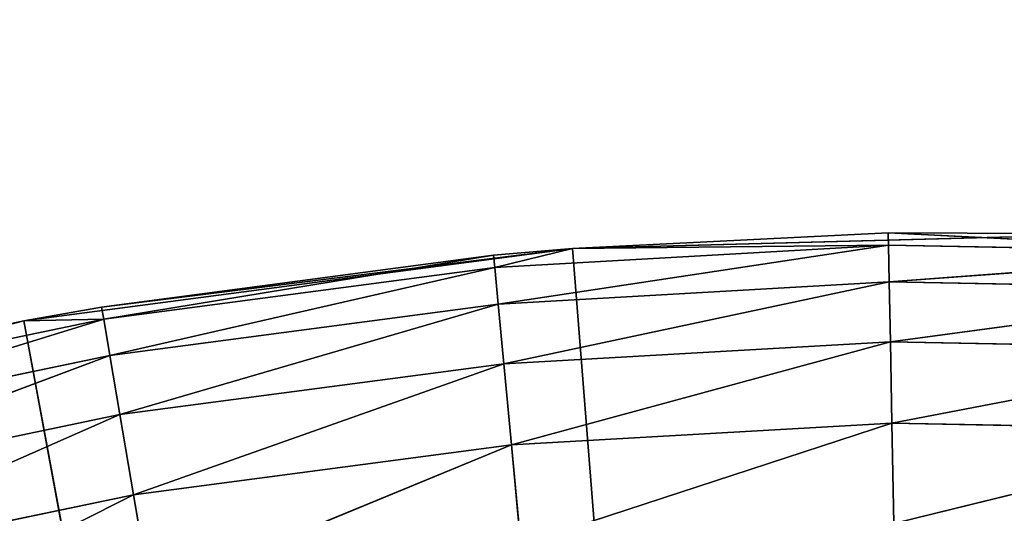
# Model space of a CAD drawing. Extents: x 0.1 to 25.1, y 0 to 8.
# Tile 98 of 256: x 2.0111 to 2.1321, y 2.7911 to 2.8517. Entities that reach past the tile are written whole.
import ezdxf

# ---------------------------------------------------------------- set-up
doc = ezdxf.new("R2010")
doc.units = 0
doc.header["$LTSCALE"] = 2.54
doc.layers.get('0').update_dxf_attribs({"color": 13, "linetype": 'CONTINUOUS'})

# ---------------------------------------------------------------- blocks, each defined once
blk = doc.blocks.new('P__KA__AZIENKOWA_DOCIA_25C')
at = {"color": 0}
for p, q in [((2.11785, 2.82554, 28.95), (2.07901, 2.82363, 29.35)), ((2.11785, 2.82554, 28.95), (2.07901, 2.82363, 29.35)), ((2.11785, 2.82554, 28.95), (2.07901, 2.82363, 28.95)), ((2.11785, 2.82554, 28.95), (2.07901, 2.82363, 28.95)), ((2.07901, 2.82363, 29.35), (2.14702, 2.82544, 29.35)), ((2.07901, 2.82363, 29.35), (2.14702, 2.82544, 29.35)), ((2.14702, 2.82544, 29.35), (2.11785, 2.82554, 28.95)), ((2.14702, 2.82544, 28.95), (2.11785, 2.82554, 28.95)), ((2.14702, 2.82544, 29.35), (2.11785, 2.82554, 28.95)), ((2.11785, 2.82554, 28.95), (2.11788, 2.82402, 28.93264)), ((2.11785, 2.82554, 28.95), (2.11788, 2.82402, 28.93264)), ((2.11785, 2.82554, 28.95), (2.16637, 2.82313, 28.93264)), ((2.11785, 2.82554, 28.95), (2.16637, 2.82313, 28.93264)), ((2.14702, 2.82544, 28.95), (2.11785, 2.82554, 28.95)), ((2.01156, 2.81472, 29.35), (2.07901, 2.82363, 29.35)), ((2.01156, 2.81472, 29.35), (2.07901, 2.82363, 29.35)), ((2.07901, 2.82363, 29.35), (2.02113, 2.81643, 28.95)), ((2.07901, 2.82363, 29.35), (2.02113, 2.81643, 28.95)), ((2.07901, 2.82363, 29.35), (2.06932, 2.82279, 28.95)), ((2.07901, 2.82363, 28.95), (2.06932, 2.82279, 28.95)), ((2.07901, 2.82363, 29.35), (2.06932, 2.82279, 28.95)), ((2.07901, 2.82363, 28.95), (2.06932, 2.82279, 28.95)), ((2.11788, 2.82402, 28.93264), (2.06946, 2.82128, 28.93264)), ((2.11788, 2.82402, 28.93264), (2.06946, 2.82128, 28.93264)), ((2.07901, 2.82363, 28.95), (2.06946, 2.82128, 28.93264)), ((2.07901, 2.82363, 28.95), (2.06946, 2.82128, 28.93264)), ((2.11788, 2.82402, 28.93264), (2.06989, 2.81679, 28.9158)), ((2.11788, 2.82402, 28.93264), (2.06989, 2.81679, 28.9158)), ((2.11788, 2.82402, 28.93264), (2.07901, 2.82363, 28.95)), ((2.11788, 2.82402, 28.93264), (2.07901, 2.82363, 28.95)), ((2.07901, 2.82363, 28.95), (2.07901, 2.82363, 29.35)), ((2.07901, 2.82363, 28.95), (2.07901, 2.82363, 29.35)), ((2.07901, 2.82363, 29.35), (2.13026, 2.17566, 29.35)), ((2.07901, 2.82363, 29.35), (2.13026, 2.17566, 29.35)), ((2.11797, 2.81951, 28.9158), (2.11788, 2.82402, 28.93264)), ((2.11788, 2.82402, 28.93264), (2.16637, 2.82313, 28.93264)), ((2.11788, 2.82402, 28.93264), (2.16637, 2.82313, 28.93264)), ((2.11797, 2.81951, 28.9158), (2.11788, 2.82402, 28.93264)), ((2.11797, 2.81951, 28.9158), (2.16637, 2.82313, 28.93264)), ((2.11797, 2.81951, 28.9158), (2.16637, 2.82313, 28.93264)), ((2.06932, 2.82279, 28.95), (2.02113, 2.81643, 28.95)), ((2.06932, 2.82279, 28.95), (2.02113, 2.81643, 28.95)), ((2.02139, 2.81493, 28.93264), (2.06932, 2.82279, 28.95)), ((2.02139, 2.81493, 28.93264), (2.06932, 2.82279, 28.95)), ((2.06946, 2.82128, 28.93264), (2.06932, 2.82279, 28.95)), ((2.06946, 2.82128, 28.93264), (2.06932, 2.82279, 28.95)), ((2.02139, 2.81493, 28.93264), (2.06946, 2.82128, 28.93264)), ((2.02139, 2.81493, 28.93264), (2.06946, 2.82128, 28.93264)), ((2.02214, 2.81048, 28.9158), (2.06946, 2.82128, 28.93264)), ((2.02214, 2.81048, 28.9158), (2.06946, 2.82128, 28.93264)), ((2.06989, 2.81679, 28.9158), (2.06946, 2.82128, 28.93264)), ((2.06989, 2.81679, 28.9158), (2.06946, 2.82128, 28.93264)), ((2.11797, 2.81951, 28.9158), (2.06989, 2.81679, 28.9158)), ((2.11797, 2.81951, 28.9158), (2.06989, 2.81679, 28.9158)), ((2.11797, 2.81951, 28.9158), (2.07058, 2.80945, 28.9)), ((2.11797, 2.81951, 28.9158), (2.07058, 2.80945, 28.9)), ((2.11811, 2.81214, 28.9), (2.11797, 2.81951, 28.9158)), ((2.11797, 2.81951, 28.9158), (2.16612, 2.81863, 28.9158)), ((2.11797, 2.81951, 28.9158), (2.16612, 2.81863, 28.9158)), ((2.11811, 2.81214, 28.9), (2.11797, 2.81951, 28.9158)), ((2.11811, 2.81214, 28.9), (2.16612, 2.81863, 28.9158)), ((2.11811, 2.81214, 28.9), (2.16612, 2.81863, 28.9158)), ((2.01156, 2.81472, 29.35), (2.02113, 2.81643, 28.95)), ((2.02113, 2.81643, 28.95), (2.01156, 2.81472, 28.95)), ((2.01156, 2.81472, 29.35), (2.02113, 2.81643, 28.95)), ((2.02113, 2.81643, 28.95), (2.01156, 2.81472, 28.95)), ((2.02113, 2.81643, 28.95), (2.02139, 2.81493, 28.93264)), ((2.02113, 2.81643, 28.95), (2.02139, 2.81493, 28.93264)), ((2.02214, 2.81048, 28.9158), (2.06989, 2.81679, 28.9158)), ((2.02214, 2.81048, 28.9158), (2.06989, 2.81679, 28.9158)), ((2.02338, 2.80322, 28.9), (2.06989, 2.81679, 28.9158)), ((2.02338, 2.80322, 28.9), (2.06989, 2.81679, 28.9158)), ((2.07058, 2.80945, 28.9), (2.06989, 2.81679, 28.9158)), ((2.07058, 2.80945, 28.9), (2.06989, 2.81679, 28.9158)), ((1.94541, 2.79882, 29.35), (2.01156, 2.81472, 29.35)), ((1.94541, 2.79882, 29.35), (2.01156, 2.81472, 29.35)), ((2.01156, 2.81472, 29.35), (1.97355, 2.80648, 28.95)), ((2.01156, 2.81472, 29.35), (1.97355, 2.80648, 28.95)), ((2.01156, 2.81472, 28.95), (1.97355, 2.80648, 28.95)), ((2.01156, 2.81472, 28.95), (1.97355, 2.80648, 28.95)), ((2.02139, 2.81493, 28.93264), (1.97392, 2.80501, 28.93264)), ((2.02139, 2.81493, 28.93264), (1.97392, 2.80501, 28.93264)), ((2.01156, 2.81472, 28.95), (1.97392, 2.80501, 28.93264)), ((2.01156, 2.81472, 28.95), (1.97392, 2.80501, 28.93264)), ((2.02139, 2.81493, 28.93264), (1.97501, 2.80063, 28.9158)), ((2.02139, 2.81493, 28.93264), (1.97501, 2.80063, 28.9158)), ((2.02139, 2.81493, 28.93264), (2.01156, 2.81472, 28.95)), ((2.02139, 2.81493, 28.93264), (2.01156, 2.81472, 28.95)), ((2.01156, 2.81472, 29.35), (2.01156, 2.81472, 28.95)), ((2.01156, 2.81472, 29.35), (2.01156, 2.81472, 28.95)), ((2.13026, 2.17566, 29.35), (2.01156, 2.81472, 29.35)), ((2.13026, 2.17566, 29.35), (2.01156, 2.81472, 29.35)), ((2.02214, 2.81048, 28.9158), (2.02139, 2.81493, 28.93264)), ((2.02214, 2.81048, 28.9158), (2.02139, 2.81493, 28.93264)), ((2.11811, 2.81214, 28.9), (2.07058, 2.80945, 28.9)), ((2.11811, 2.81214, 28.9), (2.07058, 2.80945, 28.9)), ((2.11811, 2.81214, 28.9), (2.07152, 2.7995, 28.88572)), ((2.11811, 2.81214, 28.9), (2.07152, 2.7995, 28.88572)), ((2.1183, 2.80215, 28.88572), (2.11811, 2.81214, 28.9)), ((2.11811, 2.81214, 28.9), (2.16571, 2.81127, 28.9)), ((2.11811, 2.81214, 28.9), (2.16571, 2.81127, 28.9)), ((2.1183, 2.80215, 28.88572), (2.11811, 2.81214, 28.9)), ((2.1183, 2.80215, 28.88572), (2.16571, 2.81127, 28.9)), ((2.1183, 2.80215, 28.88572), (2.16571, 2.81127, 28.9)), ((2.02214, 2.81048, 28.9158), (1.97501, 2.80063, 28.9158)), ((2.02214, 2.81048, 28.9158), (1.97501, 2.80063, 28.9158)), ((2.02214, 2.81048, 28.9158), (1.97678, 2.79348, 28.9)), ((2.02214, 2.81048, 28.9158), (1.97678, 2.79348, 28.9)), ((2.02338, 2.80322, 28.9), (2.02214, 2.81048, 28.9158)), ((2.02338, 2.80322, 28.9), (2.02214, 2.81048, 28.9158)), ((2.02338, 2.80322, 28.9), (2.07058, 2.80945, 28.9)), ((2.02338, 2.80322, 28.9), (2.07058, 2.80945, 28.9)), ((2.02506, 2.79337, 28.88572), (2.07058, 2.80945, 28.9)), ((2.02506, 2.79337, 28.88572), (2.07058, 2.80945, 28.9)), ((2.07152, 2.7995, 28.88572), (2.07058, 2.80945, 28.9)), ((2.07152, 2.7995, 28.88572), (2.07058, 2.80945, 28.9)), ((2.02338, 2.80322, 28.9), (1.97678, 2.79348, 28.9)), ((2.02338, 2.80322, 28.9), (1.97678, 2.79348, 28.9)), ((2.02338, 2.80322, 28.9), (1.97919, 2.78378, 28.88572)), ((2.02338, 2.80322, 28.9), (1.97919, 2.78378, 28.88572)), ((2.02506, 2.79337, 28.88572), (2.02338, 2.80322, 28.9)), ((2.02506, 2.79337, 28.88572), (2.02338, 2.80322, 28.9)), ((2.1183, 2.80215, 28.88572), (2.07152, 2.7995, 28.88572)), ((2.1183, 2.80215, 28.88572), (2.07152, 2.7995, 28.88572)), ((2.1183, 2.80215, 28.88572), (2.07267, 2.78723, 28.87339)), ((2.1183, 2.80215, 28.88572), (2.07267, 2.78723, 28.87339)), ((2.11854, 2.78982, 28.87339), (2.1183, 2.80215, 28.88572)), ((2.1183, 2.80215, 28.88572), (2.16515, 2.80129, 28.88572)), ((2.1183, 2.80215, 28.88572), (2.16515, 2.80129, 28.88572)), ((2.11854, 2.78982, 28.87339), (2.1183, 2.80215, 28.88572)), ((2.11854, 2.78982, 28.87339), (2.16515, 2.80129, 28.88572)), ((2.11854, 2.78982, 28.87339), (2.16515, 2.80129, 28.88572)), ((2.02506, 2.79337, 28.88572), (2.07152, 2.7995, 28.88572)), ((2.02506, 2.79337, 28.88572), (2.07152, 2.7995, 28.88572)), ((2.02713, 2.78121, 28.87339), (2.07152, 2.7995, 28.88572)), ((2.02713, 2.78121, 28.87339), (2.07152, 2.7995, 28.88572)), ((2.07267, 2.78723, 28.87339), (2.07152, 2.7995, 28.88572)), ((2.07267, 2.78723, 28.87339), (2.07152, 2.7995, 28.88572)), ((2.02506, 2.79337, 28.88572), (1.97919, 2.78378, 28.88572)), ((2.02506, 2.79337, 28.88572), (1.97919, 2.78378, 28.88572)), ((2.02506, 2.79337, 28.88572), (1.98216, 2.77181, 28.87339)), ((2.02506, 2.79337, 28.88572), (1.98216, 2.77181, 28.87339)), ((2.02713, 2.78121, 28.87339), (2.02506, 2.79337, 28.88572)), ((2.02713, 2.78121, 28.87339), (2.02506, 2.79337, 28.88572))]:
    blk.add_line(p, q, dxfattribs=at)
mesh = blk.add_polyface(dxfattribs=at)
corners = [(25.13026, 0.32566, 20.5), (0.13026, 0.32566, 20.5), (0.63026, 8.02566, 20.5)]
mesh.append_faces([[corners[k] for k in face] for face in [(0, 1, 2)]], dxfattribs={"color": 0})
mesh = blk.add_polyface(dxfattribs=at)
corners = [(24.63026, 8.02566, 20.65), (0.63026, 8.02566, 20.65), (0.13026, 0.32566, 20.65)]
mesh.append_faces([[corners[k] for k in face] for face in [(0, 1, 2)]], dxfattribs={"color": 0})
mesh = blk.add_polyface(dxfattribs=at)
corners = [(25.13026, 0.32566, 20.65), (24.63026, 8.02566, 20.65), (0.13026, 0.32566, 20.65)]
mesh.append_faces([[corners[k] for k in face] for face in [(0, 1, 2)]], dxfattribs={"color": 0})
mesh = blk.add_polyface(dxfattribs=at)
corners = [(25.13026, 0.32566, 20.5), (0.63026, 8.02566, 20.5), (24.63026, 8.02566, 20.5)]
mesh.append_faces([[corners[k] for k in face] for face in [(0, 1, 2)]], dxfattribs={"color": 0})
mesh = blk.add_polyface(dxfattribs=at)
corners = [(22.86215, 2.40063, 29.5), (0.63026, 4.02566, 29.5), (22.82716, 2.35066, 29.5)]
mesh.append_faces([[corners[k] for k in face] for face in [(0, 1, 2)]], dxfattribs={"color": 0})
mesh = blk.add_polyface(dxfattribs=at)
corners = [(22.82716, 2.35066, 29.5), (0.63026, 4.02566, 29.5), (22.80137, 2.29536, 29.5)]
mesh.append_faces([[corners[k] for k in face] for face in [(0, 1, 2)]], dxfattribs={"color": 0})
mesh = blk.add_polyface(dxfattribs=at)
corners = [(2.06949, 2.52034, 29.5), (0.63026, 4.02566, 29.5), (2.01056, 2.50455, 29.5)]
mesh.append_faces([[corners[k] for k in face] for face in [(0, 1, 2)]], dxfattribs={"color": 0})
mesh = blk.add_polyface(dxfattribs=at)
corners = [(2.13027, 2.52566, 29.5), (0.63026, 4.02566, 29.5), (2.06949, 2.52034, 29.5)]
mesh.append_faces([[corners[k] for k in face] for face in [(0, 1, 2)]], dxfattribs={"color": 0})
mesh = blk.add_polyface(dxfattribs=at)
corners = [(22.90529, 2.44377, 29.5), (0.63026, 4.02566, 29.5), (22.86215, 2.40063, 29.5)]
mesh.append_faces([[corners[k] for k in face] for face in [(0, 1, 2)]], dxfattribs={"color": 0})
mesh = blk.add_polyface(dxfattribs=at)
corners = [(22.95526, 2.47876, 29.5), (0.63026, 4.02566, 29.5), (22.90529, 2.44377, 29.5)]
mesh.append_faces([[corners[k] for k in face] for face in [(0, 1, 2)]], dxfattribs={"color": 0})
mesh = blk.add_polyface(dxfattribs=at)
corners = [(24.63026, 4.02566, 29.5), (0.63026, 4.02566, 29.5), (22.95526, 2.47876, 29.5)]
mesh.append_faces([[corners[k] for k in face] for face in [(0, 1, 2)]], dxfattribs={"color": 0})
mesh = blk.add_polyface(dxfattribs=at)
corners = [(2.19104, 2.52034, 29.5), (0.63026, 4.02566, 29.5), (2.13027, 2.52566, 29.5)]
mesh.append_faces([[corners[k] for k in face] for face in [(0, 1, 2)]], dxfattribs={"color": 0})
mesh = blk.add_polyface(dxfattribs=at)
corners = [(2.24997, 2.50455, 29.5), (0.63026, 4.02566, 29.5), (2.19104, 2.52034, 29.5)]
mesh.append_faces([[corners[k] for k in face] for face in [(0, 1, 2)]], dxfattribs={"color": 0})
mesh = blk.add_polyface(dxfattribs=at)
corners = [(22.80137, 2.29536, 29.5), (0.63026, 4.02566, 29.5), (2.24997, 2.50455, 29.5)]
mesh.append_faces([[corners[k] for k in face] for face in [(0, 1, 2)]], dxfattribs={"color": 0})
mesh = blk.add_polyface(dxfattribs=at)
corners = [(22.82716, 2.35066, 29.35), (22.80137, 2.29536, 29.35), (0.63026, 4.02566, 29.35)]
mesh.append_faces([[corners[k] for k in face] for face in [(0, 1, 2)]], dxfattribs={"color": 0})
mesh = blk.add_polyface(dxfattribs=at)
corners = [(24.63026, 4.02566, 29.35), (23.06949, 2.52034, 29.35), (0.63026, 4.02566, 29.35)]
mesh.append_faces([[corners[k] for k in face] for face in [(0, 1, 2)]], dxfattribs={"color": 0})
mesh = blk.add_polyface(dxfattribs=at)
corners = [(23.06949, 2.52034, 29.35), (23.01056, 2.50455, 29.35), (0.63026, 4.02566, 29.35)]
mesh.append_faces([[corners[k] for k in face] for face in [(0, 1, 2)]], dxfattribs={"color": 0})
mesh = blk.add_polyface(dxfattribs=at)
corners = [(23.01056, 2.50455, 29.35), (22.95526, 2.47876, 29.35), (0.63026, 4.02566, 29.35)]
mesh.append_faces([[corners[k] for k in face] for face in [(0, 1, 2)]], dxfattribs={"color": 0})
mesh = blk.add_polyface(dxfattribs=at)
corners = [(22.95526, 2.47876, 29.35), (22.90529, 2.44377, 29.35), (0.63026, 4.02566, 29.35)]
mesh.append_faces([[corners[k] for k in face] for face in [(0, 1, 2)]], dxfattribs={"color": 0})
mesh = blk.add_polyface(dxfattribs=at)
corners = [(22.90529, 2.44377, 29.35), (22.86215, 2.40063, 29.35), (0.63026, 4.02566, 29.35)]
mesh.append_faces([[corners[k] for k in face] for face in [(0, 1, 2)]], dxfattribs={"color": 0})
mesh = blk.add_polyface(dxfattribs=at)
corners = [(22.86215, 2.40063, 29.35), (22.82716, 2.35066, 29.35), (0.63026, 4.02566, 29.35)]
mesh.append_faces([[corners[k] for k in face] for face in [(0, 1, 2)]], dxfattribs={"color": 0})
mesh = blk.add_polyface(dxfattribs=at)
corners = [(2.24997, 2.50455, 29.35), (2.19104, 2.52034, 29.35), (0.63026, 4.02566, 29.35)]
mesh.append_faces([[corners[k] for k in face] for face in [(0, 1, 2)]], dxfattribs={"color": 0})
mesh = blk.add_polyface(dxfattribs=at)
corners = [(2.19104, 2.52034, 29.35), (2.13027, 2.52566, 29.35), (0.63026, 4.02566, 29.35)]
mesh.append_faces([[corners[k] for k in face] for face in [(0, 1, 2)]], dxfattribs={"color": 0})
mesh = blk.add_polyface(dxfattribs=at)
corners = [(2.13027, 2.52566, 29.35), (2.06949, 2.52034, 29.35), (0.63026, 4.02566, 29.35)]
mesh.append_faces([[corners[k] for k in face] for face in [(0, 1, 2)]], dxfattribs={"color": 0})
mesh = blk.add_polyface(dxfattribs=at)
corners = [(22.80137, 2.29536, 29.35), (2.35524, 2.44377, 29.35), (0.63026, 4.02566, 29.35)]
mesh.append_faces([[corners[k] for k in face] for face in [(0, 1, 2)]], dxfattribs={"color": 0})
mesh = blk.add_polyface(dxfattribs=at)
corners = [(2.35524, 2.44377, 29.35), (2.30526, 2.47876, 29.35), (0.63026, 4.02566, 29.35)]
mesh.append_faces([[corners[k] for k in face] for face in [(0, 1, 2)]], dxfattribs={"color": 0})
mesh = blk.add_polyface(dxfattribs=at)
corners = [(2.30526, 2.47876, 29.35), (2.24997, 2.50455, 29.35), (0.63026, 4.02566, 29.35)]
mesh.append_faces([[corners[k] for k in face] for face in [(0, 1, 2)]], dxfattribs={"color": 0})
mesh = blk.add_polyface(dxfattribs=at)
corners = [(2.06949, 2.52034, 29.35), (2.01056, 2.50455, 29.35), (0.63026, 4.02566, 29.35)]
mesh.append_faces([[corners[k] for k in face] for face in [(0, 1, 2)]], dxfattribs={"color": 0})
mesh = blk.add_polyface(dxfattribs=at)
corners = [(2.14702, 2.82544, 29.35), (2.11785, 2.82554, 28.95), (2.07901, 2.82363, 29.35)]
mesh.append_faces([[corners[k] for k in face] for face in [(0, 1, 2)]], dxfattribs={"color": 0})
mesh = blk.add_polyface(dxfattribs=at)
corners = [(2.07901, 2.82363, 29.35), (2.11785, 2.82554, 28.95), (2.07901, 2.82363, 28.95)]
mesh.append_faces([[corners[k] for k in face] for face in [(0, 1, 2)]], dxfattribs={"color": 0})
mesh = blk.add_polyface(dxfattribs=at)
corners = [(2.11785, 2.82554, 28.95), (2.11788, 2.82402, 28.93264), (2.07901, 2.82363, 28.95)]
mesh.append_faces([[corners[k] for k in face] for face in [(0, 1, 2)]], dxfattribs={"color": 0})
mesh = blk.add_polyface(dxfattribs=at)
corners = [(2.14702, 2.82544, 29.35), (2.07901, 2.82363, 29.35), (2.13026, 2.17566, 29.35)]
mesh.append_faces([[corners[k] for k in face] for face in [(0, 1, 2)]], dxfattribs={"color": 0})
mesh = blk.add_polyface(dxfattribs=at)
corners = [(2.14702, 2.82544, 29.35), (2.14702, 2.82544, 28.95), (2.11785, 2.82554, 28.95)]
mesh.append_faces([[corners[k] for k in face] for face in [(0, 1, 2)]], dxfattribs={"color": 0})
mesh = blk.add_polyface(dxfattribs=at)
corners = [(2.11785, 2.82554, 28.95), (2.16637, 2.82313, 28.93264), (2.11788, 2.82402, 28.93264)]
mesh.append_faces([[corners[k] for k in face] for face in [(0, 1, 2)]], dxfattribs={"color": 0})
mesh = blk.add_polyface(dxfattribs=at)
corners = [(2.14702, 2.82544, 28.95), (2.16637, 2.82313, 28.93264), (2.11785, 2.82554, 28.95)]
mesh.append_faces([[corners[k] for k in face] for face in [(0, 1, 2)]], dxfattribs={"color": 0})
mesh = blk.add_polyface(dxfattribs=at)
corners = [(2.21485, 2.82013, 29.35), (2.14702, 2.82544, 29.35), (2.13026, 2.17566, 29.35)]
mesh.append_faces([[corners[k] for k in face] for face in [(0, 1, 2)]], dxfattribs={"color": 0})
mesh = blk.add_polyface(dxfattribs=at)
corners = [(2.07901, 2.82363, 29.35), (2.02113, 2.81643, 28.95), (2.01156, 2.81472, 29.35)]
mesh.append_faces([[corners[k] for k in face] for face in [(0, 1, 2)]], dxfattribs={"color": 0})
mesh = blk.add_polyface(dxfattribs=at)
corners = [(2.13026, 2.17566, 29.35), (2.07901, 2.82363, 29.35), (2.01156, 2.81472, 29.35)]
mesh.append_faces([[corners[k] for k in face] for face in [(0, 1, 2)]], dxfattribs={"color": 0})
mesh = blk.add_polyface(dxfattribs=at)
corners = [(2.07901, 2.82363, 29.35), (2.06932, 2.82279, 28.95), (2.02113, 2.81643, 28.95)]
mesh.append_faces([[corners[k] for k in face] for face in [(0, 1, 2)]], dxfattribs={"color": 0})
mesh = blk.add_polyface(dxfattribs=at)
corners = [(2.07901, 2.82363, 29.35), (2.07901, 2.82363, 28.95), (2.06932, 2.82279, 28.95)]
mesh.append_faces([[corners[k] for k in face] for face in [(0, 1, 2)]], dxfattribs={"color": 0})
mesh = blk.add_polyface(dxfattribs=at)
corners = [(2.07901, 2.82363, 28.95), (2.06946, 2.82128, 28.93264), (2.06932, 2.82279, 28.95)]
mesh.append_faces([[corners[k] for k in face] for face in [(0, 1, 2)]], dxfattribs={"color": 0})
mesh = blk.add_polyface(dxfattribs=at)
corners = [(2.07901, 2.82363, 28.95), (2.11788, 2.82402, 28.93264), (2.06946, 2.82128, 28.93264)]
mesh.append_faces([[corners[k] for k in face] for face in [(0, 1, 2)]], dxfattribs={"color": 0})
mesh = blk.add_polyface(dxfattribs=at)
corners = [(2.11788, 2.82402, 28.93264), (2.06989, 2.81679, 28.9158), (2.06946, 2.82128, 28.93264)]
mesh.append_faces([[corners[k] for k in face] for face in [(0, 1, 2)]], dxfattribs={"color": 0})
mesh = blk.add_polyface(dxfattribs=at)
corners = [(2.11788, 2.82402, 28.93264), (2.11797, 2.81951, 28.9158), (2.06989, 2.81679, 28.9158)]
mesh.append_faces([[corners[k] for k in face] for face in [(0, 1, 2)]], dxfattribs={"color": 0})
mesh = blk.add_polyface(dxfattribs=at)
corners = [(2.16637, 2.82313, 28.93264), (2.11797, 2.81951, 28.9158), (2.11788, 2.82402, 28.93264)]
mesh.append_faces([[corners[k] for k in face] for face in [(0, 1, 2)]], dxfattribs={"color": 0})
mesh = blk.add_polyface(dxfattribs=at)
corners = [(2.16637, 2.82313, 28.93264), (2.16612, 2.81863, 28.9158), (2.11797, 2.81951, 28.9158)]
mesh.append_faces([[corners[k] for k in face] for face in [(0, 1, 2)]], dxfattribs={"color": 0})
mesh = blk.add_polyface(dxfattribs=at)
corners = [(2.06932, 2.82279, 28.95), (2.02139, 2.81493, 28.93264), (2.02113, 2.81643, 28.95)]
mesh.append_faces([[corners[k] for k in face] for face in [(0, 1, 2)]], dxfattribs={"color": 0})
mesh = blk.add_polyface(dxfattribs=at)
corners = [(2.06932, 2.82279, 28.95), (2.06946, 2.82128, 28.93264), (2.02139, 2.81493, 28.93264)]
mesh.append_faces([[corners[k] for k in face] for face in [(0, 1, 2)]], dxfattribs={"color": 0})
mesh = blk.add_polyface(dxfattribs=at)
corners = [(2.06946, 2.82128, 28.93264), (2.02214, 2.81048, 28.9158), (2.02139, 2.81493, 28.93264)]
mesh.append_faces([[corners[k] for k in face] for face in [(0, 1, 2)]], dxfattribs={"color": 0})
mesh = blk.add_polyface(dxfattribs=at)
corners = [(2.06946, 2.82128, 28.93264), (2.06989, 2.81679, 28.9158), (2.02214, 2.81048, 28.9158)]
mesh.append_faces([[corners[k] for k in face] for face in [(0, 1, 2)]], dxfattribs={"color": 0})
mesh = blk.add_polyface(dxfattribs=at)
corners = [(2.11797, 2.81951, 28.9158), (2.07058, 2.80945, 28.9), (2.06989, 2.81679, 28.9158)]
mesh.append_faces([[corners[k] for k in face] for face in [(0, 1, 2)]], dxfattribs={"color": 0})
mesh = blk.add_polyface(dxfattribs=at)
corners = [(2.11797, 2.81951, 28.9158), (2.11811, 2.81214, 28.9), (2.07058, 2.80945, 28.9)]
mesh.append_faces([[corners[k] for k in face] for face in [(0, 1, 2)]], dxfattribs={"color": 0})
mesh = blk.add_polyface(dxfattribs=at)
corners = [(2.16612, 2.81863, 28.9158), (2.11811, 2.81214, 28.9), (2.11797, 2.81951, 28.9158)]
mesh.append_faces([[corners[k] for k in face] for face in [(0, 1, 2)]], dxfattribs={"color": 0})
mesh = blk.add_polyface(dxfattribs=at)
corners = [(2.28175, 2.80776, 29.35), (2.21485, 2.82013, 29.35), (2.13026, 2.17566, 29.35)]
mesh.append_faces([[corners[k] for k in face] for face in [(0, 1, 2)]], dxfattribs={"color": 0})
mesh = blk.add_polyface(dxfattribs=at)
corners = [(2.16612, 2.81863, 28.9158), (2.16571, 2.81127, 28.9), (2.11811, 2.81214, 28.9)]
mesh.append_faces([[corners[k] for k in face] for face in [(0, 1, 2)]], dxfattribs={"color": 0})
mesh = blk.add_polyface(dxfattribs=at)
corners = [(2.01156, 2.81472, 29.35), (2.02113, 2.81643, 28.95), (2.01156, 2.81472, 28.95)]
mesh.append_faces([[corners[k] for k in face] for face in [(0, 1, 2)]], dxfattribs={"color": 0})
mesh = blk.add_polyface(dxfattribs=at)
corners = [(2.02113, 2.81643, 28.95), (2.02139, 2.81493, 28.93264), (2.01156, 2.81472, 28.95)]
mesh.append_faces([[corners[k] for k in face] for face in [(0, 1, 2)]], dxfattribs={"color": 0})
mesh = blk.add_polyface(dxfattribs=at)
corners = [(2.06989, 2.81679, 28.9158), (2.02338, 2.80322, 28.9), (2.02214, 2.81048, 28.9158)]
mesh.append_faces([[corners[k] for k in face] for face in [(0, 1, 2)]], dxfattribs={"color": 0})
mesh = blk.add_polyface(dxfattribs=at)
corners = [(2.06989, 2.81679, 28.9158), (2.07058, 2.80945, 28.9), (2.02338, 2.80322, 28.9)]
mesh.append_faces([[corners[k] for k in face] for face in [(0, 1, 2)]], dxfattribs={"color": 0})
mesh = blk.add_polyface(dxfattribs=at)
corners = [(2.01156, 2.81472, 29.35), (1.97355, 2.80648, 28.95), (1.94541, 2.79882, 29.35)]
mesh.append_faces([[corners[k] for k in face] for face in [(0, 1, 2)]], dxfattribs={"color": 0})
mesh = blk.add_polyface(dxfattribs=at)
corners = [(2.13026, 2.17566, 29.35), (2.01156, 2.81472, 29.35), (1.94541, 2.79882, 29.35)]
mesh.append_faces([[corners[k] for k in face] for face in [(0, 1, 2)]], dxfattribs={"color": 0})
mesh = blk.add_polyface(dxfattribs=at)
corners = [(2.01156, 2.81472, 29.35), (2.01156, 2.81472, 28.95), (1.97355, 2.80648, 28.95)]
mesh.append_faces([[corners[k] for k in face] for face in [(0, 1, 2)]], dxfattribs={"color": 0})
mesh = blk.add_polyface(dxfattribs=at)
corners = [(2.01156, 2.81472, 28.95), (1.97392, 2.80501, 28.93264), (1.97355, 2.80648, 28.95)]
mesh.append_faces([[corners[k] for k in face] for face in [(0, 1, 2)]], dxfattribs={"color": 0})
mesh = blk.add_polyface(dxfattribs=at)
corners = [(2.01156, 2.81472, 28.95), (2.02139, 2.81493, 28.93264), (1.97392, 2.80501, 28.93264)]
mesh.append_faces([[corners[k] for k in face] for face in [(0, 1, 2)]], dxfattribs={"color": 0})
mesh = blk.add_polyface(dxfattribs=at)
corners = [(2.02139, 2.81493, 28.93264), (1.97501, 2.80063, 28.9158), (1.97392, 2.80501, 28.93264)]
mesh.append_faces([[corners[k] for k in face] for face in [(0, 1, 2)]], dxfattribs={"color": 0})
mesh = blk.add_polyface(dxfattribs=at)
corners = [(2.02139, 2.81493, 28.93264), (2.02214, 2.81048, 28.9158), (1.97501, 2.80063, 28.9158)]
mesh.append_faces([[corners[k] for k in face] for face in [(0, 1, 2)]], dxfattribs={"color": 0})
mesh = blk.add_polyface(dxfattribs=at)
corners = [(2.11811, 2.81214, 28.9), (2.07152, 2.7995, 28.88572), (2.07058, 2.80945, 28.9)]
mesh.append_faces([[corners[k] for k in face] for face in [(0, 1, 2)]], dxfattribs={"color": 0})
mesh = blk.add_polyface(dxfattribs=at)
corners = [(2.11811, 2.81214, 28.9), (2.1183, 2.80215, 28.88572), (2.07152, 2.7995, 28.88572)]
mesh.append_faces([[corners[k] for k in face] for face in [(0, 1, 2)]], dxfattribs={"color": 0})
mesh = blk.add_polyface(dxfattribs=at)
corners = [(2.16571, 2.81127, 28.9), (2.1183, 2.80215, 28.88572), (2.11811, 2.81214, 28.9)]
mesh.append_faces([[corners[k] for k in face] for face in [(0, 1, 2)]], dxfattribs={"color": 0})
mesh = blk.add_polyface(dxfattribs=at)
corners = [(2.16571, 2.81127, 28.9), (2.16515, 2.80129, 28.88572), (2.1183, 2.80215, 28.88572)]
mesh.append_faces([[corners[k] for k in face] for face in [(0, 1, 2)]], dxfattribs={"color": 0})
mesh = blk.add_polyface(dxfattribs=at)
corners = [(2.02214, 2.81048, 28.9158), (1.97678, 2.79348, 28.9), (1.97501, 2.80063, 28.9158)]
mesh.append_faces([[corners[k] for k in face] for face in [(0, 1, 2)]], dxfattribs={"color": 0})
mesh = blk.add_polyface(dxfattribs=at)
corners = [(2.02214, 2.81048, 28.9158), (2.02338, 2.80322, 28.9), (1.97678, 2.79348, 28.9)]
mesh.append_faces([[corners[k] for k in face] for face in [(0, 1, 2)]], dxfattribs={"color": 0})
mesh = blk.add_polyface(dxfattribs=at)
corners = [(2.07058, 2.80945, 28.9), (2.02506, 2.79337, 28.88572), (2.02338, 2.80322, 28.9)]
mesh.append_faces([[corners[k] for k in face] for face in [(0, 1, 2)]], dxfattribs={"color": 0})
mesh = blk.add_polyface(dxfattribs=at)
corners = [(2.07058, 2.80945, 28.9), (2.07152, 2.7995, 28.88572), (2.02506, 2.79337, 28.88572)]
mesh.append_faces([[corners[k] for k in face] for face in [(0, 1, 2)]], dxfattribs={"color": 0})
mesh = blk.add_polyface(dxfattribs=at)
corners = [(2.347, 2.78846, 29.35), (2.28175, 2.80776, 29.35), (2.13026, 2.17566, 29.35)]
mesh.append_faces([[corners[k] for k in face] for face in [(0, 1, 2)]], dxfattribs={"color": 0})
mesh = blk.add_polyface(dxfattribs=at)
corners = [(2.02338, 2.80322, 28.9), (1.97919, 2.78378, 28.88572), (1.97678, 2.79348, 28.9)]
mesh.append_faces([[corners[k] for k in face] for face in [(0, 1, 2)]], dxfattribs={"color": 0})
mesh = blk.add_polyface(dxfattribs=at)
corners = [(2.02338, 2.80322, 28.9), (2.02506, 2.79337, 28.88572), (1.97919, 2.78378, 28.88572)]
mesh.append_faces([[corners[k] for k in face] for face in [(0, 1, 2)]], dxfattribs={"color": 0})
mesh = blk.add_polyface(dxfattribs=at)
corners = [(2.1183, 2.80215, 28.88572), (2.07267, 2.78723, 28.87339), (2.07152, 2.7995, 28.88572)]
mesh.append_faces([[corners[k] for k in face] for face in [(0, 1, 2)]], dxfattribs={"color": 0})
mesh = blk.add_polyface(dxfattribs=at)
corners = [(2.11854, 2.78982, 28.87339), (2.07267, 2.78723, 28.87339), (2.1183, 2.80215, 28.88572)]
mesh.append_faces([[corners[k] for k in face] for face in [(0, 1, 2)]], dxfattribs={"color": 0})
mesh = blk.add_polyface(dxfattribs=at)
corners = [(2.16515, 2.80129, 28.88572), (2.11854, 2.78982, 28.87339), (2.1183, 2.80215, 28.88572)]
mesh.append_faces([[corners[k] for k in face] for face in [(0, 1, 2)]], dxfattribs={"color": 0})
mesh = blk.add_polyface(dxfattribs=at)
corners = [(2.16515, 2.80129, 28.88572), (2.16446, 2.78898, 28.87339), (2.11854, 2.78982, 28.87339)]
mesh.append_faces([[corners[k] for k in face] for face in [(0, 1, 2)]], dxfattribs={"color": 0})
mesh = blk.add_polyface(dxfattribs=at)
corners = [(2.13026, 2.17566, 29.35), (1.94541, 2.79882, 29.35), (1.88128, 2.77608, 29.35)]
mesh.append_faces([[corners[k] for k in face] for face in [(0, 1, 2)]], dxfattribs={"color": 0})
mesh = blk.add_polyface(dxfattribs=at)
corners = [(2.07152, 2.7995, 28.88572), (2.02713, 2.78121, 28.87339), (2.02506, 2.79337, 28.88572)]
mesh.append_faces([[corners[k] for k in face] for face in [(0, 1, 2)]], dxfattribs={"color": 0})
mesh = blk.add_polyface(dxfattribs=at)
corners = [(2.07267, 2.78723, 28.87339), (2.02713, 2.78121, 28.87339), (2.07152, 2.7995, 28.88572)]
mesh.append_faces([[corners[k] for k in face] for face in [(0, 1, 2)]], dxfattribs={"color": 0})
mesh = blk.add_polyface(dxfattribs=at)
corners = [(2.02506, 2.79337, 28.88572), (1.98216, 2.77181, 28.87339), (1.97919, 2.78378, 28.88572)]
mesh.append_faces([[corners[k] for k in face] for face in [(0, 1, 2)]], dxfattribs={"color": 0})
mesh = blk.add_polyface(dxfattribs=at)
corners = [(2.02713, 2.78121, 28.87339), (1.98216, 2.77181, 28.87339), (2.02506, 2.79337, 28.88572)]
mesh.append_faces([[corners[k] for k in face] for face in [(0, 1, 2)]], dxfattribs={"color": 0})

msp = doc.modelspace()

# ---------------------------------------------------------------- block references
at = {"color": 0}
msp.add_blockref('P__KA__AZIENKOWA_DOCIA_25C', (0, 0), dxfattribs=at)

doc.saveas('drawing.dxf')
